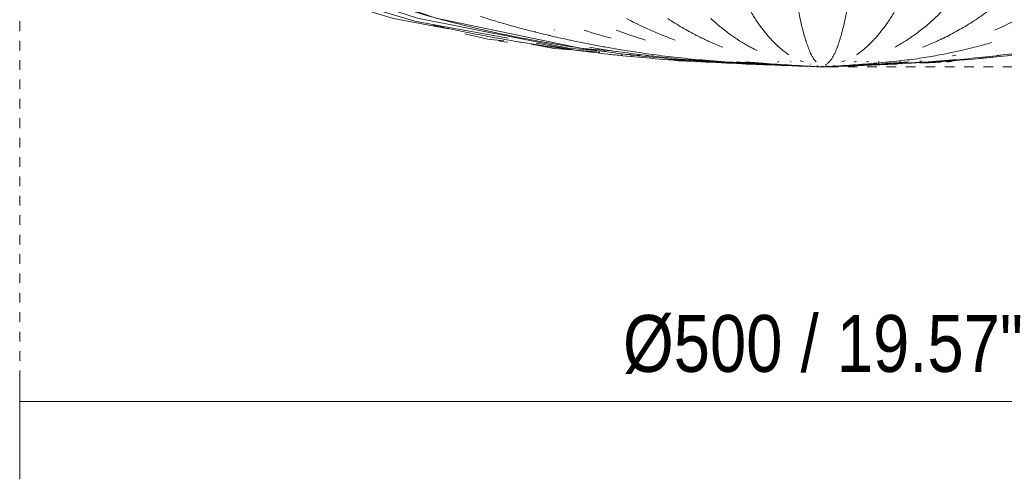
# Model space of a CAD drawing. Header units: millimetres. Extents: x 6358 to 7832, y 950 to 6668.
# Tile 1 of 9: x 6358 to 6663, y 950 to 1093. Entities that reach past the tile are written whole.
import ezdxf

# ---------------------------------------------------------------- set-up
doc = ezdxf.new("R2010")
doc.units = ezdxf.units.MM
doc.linetypes.add('Dash', pattern=[6, 3, -3])
for name, color, linetype, lineweight in [('Cotas', 7, 'Continuous', 9), ('Cotas-8', 7, 'Continuous', 9), ('Luminarias', 7, 'Continuous', 20)]:
    doc.layers.add(name, color=color, linetype=linetype, lineweight=lineweight)
doc.layers.add('Lighthing Fixture Dim Grey Dash', color=7, linetype='Dash', lineweight=9, true_color=0xd2d2d2)
doc.styles.add('Arial Narrow', font='ARIALN.TTF', dxfattribs={"height": 17.6})
doc.dimstyles.new('FARO_-_2_2mm_Arial_Narrow_mm_Inch_Left', dxfattribs={"dimscale": 304.8, "dimtxt": 18.012385, "dimasz": 0, "dimexe": 0.07874, "dimexo": 0.0625, "dimgap": 0.013123, "dimtad": 1, "dimdec": 0, "dimzin": 0, "dimdsep": 46, "dimtxsty": 'Arial Narrow', "dimblk1": 'NONE', "dimblk2": 'NONE', "dimsah": 1, "dimcen": 0.09, "dimadec": 0, "dimazin": 0, "dimtfac": 1, "dimtdec": 4, "dimtix": 1, "dimtmove": 0, "dimatfit": 3, "dimfxl": 0.026247, "dimfxlon": 1, "dimtvp": 1, "dimtolj": 1, "dimtzin": 0, "dimarcsym": 2})

# ---------------------------------------------------------------- blocks, each defined once
blk = doc.blocks.new('28302 - ISABELLE_500_dwg-551908-Alzado_PDF')
at = {"lineweight": 9}
for p, q in [((6503.64, 1086.6), (6503.79, 1086.57)), ((6508.97, 1085.67), (6509.15, 1085.65)), ((6511.68, 1085.92), (6513.33, 1085.61)), ((6530.74, 1083.99), (6531.01, 1083.93)), ((6532.52, 1082.95), (6532.79, 1082.93)), ((6537.05, 1082.6), (6537.55, 1082.56)), ((6538.88, 1082.86), (6539.4, 1082.81)), ((6538.88, 1082.86), (6539.4, 1082.81)), ((6546.79, 1081.85), (6547.11, 1081.83)), ((6546.79, 1081.85), (6547.11, 1081.83)), ((6549.16, 1081.64), (6550.19, 1081.56)), ((6549.16, 1081.64), (6550.19, 1081.56)), ((6553.92, 1081.54), (6554.11, 1081.52)), ((6553.92, 1081.54), (6554.11, 1081.52)), ((6567.3, 1079.6), (6567.38, 1079.59)), ((6579.98, 1079.14), (6580.08, 1079.13)), ((6598.44, 1078.31), (6599.65, 1078.27)), ((6600.63, 1078.23), (6603.62, 1078.12)), ((6613.87, 1078.28), (6618.36, 1078.5)), ((6614.19, 1078.29), (6614.59, 1078.31)), ((6617.99, 1078.47), (6619.72, 1078.63)), ((6618.58, 1078.51), (6620.05, 1078.58)), ((6620.32, 1078.59), (6620.41, 1078.6)), ((6620.94, 1078.62), (6621.45, 1078.64)), ((6625.02, 1078.81), (6625.27, 1078.82)), ((6628.11, 1078.96), (6628.5, 1078.97)), ((6630.14, 1079.05), (6633.57, 1079.21)), ((6630.37, 1079.04), (6630.47, 1079.06)), ((6631.04, 1078.97), (6631.05, 1078.97)), ((6603.08, 1078.14), (6603.61, 1078.12)), ((6603.35, 1078.15), (6605.19, 1078.07)), ((6603.7, 1078.13), (6605.18, 1078.07)), ((6609.4, 1078.12), (6609.68, 1078.13))]:
    blk.add_line(p, q, dxfattribs=at)
at = {"lineweight": 9, "flags": 128}
for points in [[(6520.47, 1361.74), (6519.32, 1349.81), (6516.58, 1339.07), (6507.32, 1322.12), (6491.8, 1305.9), (6468.96, 1290.04), (6435.86, 1273.12), (6395.75, 1249.65), (6386.86, 1241.25), (6380.45, 1232.83), (6372.13, 1213.95), (6369.12, 1191.43), (6372.62, 1168.89), (6382.13, 1148.47), (6396.82, 1131.14), (6417.56, 1115.85), (6445.41, 1102.63), (6480.81, 1092.03), (6509.2, 1086.9)], [(6523.54, 1361.74), (6522.4, 1349.59), (6519.67, 1338.69), (6510.49, 1321.6), (6495.06, 1305.18), (6472.55, 1289.24), (6439.69, 1271.98), (6408.45, 1253.72), (6398.25, 1245.05), (6391.04, 1236.62), (6381.84, 1218.35), (6377.66, 1195.52), (6380.02, 1172.42), (6388.55, 1151.16), (6402.24, 1133.18), (6421.67, 1117.52), (6447.94, 1103.92), (6481.15, 1093.09), (6527.84, 1083.82), (6537.26, 1083)], [(6527.44, 1361.74), (6526.3, 1349.29), (6523.57, 1338.18), (6519.71, 1329.26), (6507.93, 1312.82), (6488.88, 1295.98), (6462, 1279.62), (6409.84, 1246.88), (6402.37, 1238.34), (6397.05, 1229.74), (6390.05, 1209.39), (6388.51, 1197.75), (6388.56, 1185.97), (6390.21, 1174.33), (6398.14, 1152.34), (6411.43, 1133.61), (6430.05, 1117.72), (6455.19, 1104), (6486.91, 1093.12), (6531.46, 1083.83), (6542.07, 1082.86)], [(6404.25, 1255.85), (6381.59, 1241.67), (6374.95, 1233.34), (6366.35, 1214.86), (6362.99, 1192.62), (6366.16, 1170.31), (6375.41, 1149.91), (6389.93, 1132.5), (6410.52, 1117.14), (6438.42, 1103.69), (6473.77, 1092.94), (6490.8, 1089.79)], [(6495.79, 1088.21), (6502.97, 1086.63), (6507.93, 1086.07)], [(6506.29, 1086.05), (6507.21, 1085.86), (6508.77, 1085.69)], [(6516.32, 1085.06), (6523.46, 1083.74), (6528.62, 1083.32)], [(6517.84, 1085.34), (6529.95, 1083.15), (6536.68, 1082.63)], [(6560.25, 1080.11), (6561.95, 1079.91), (6566.72, 1079.71)], [(6580.85, 1079.06), (6582.84, 1078.9), (6598.07, 1078.33)], [(6581.22, 1079.15), (6583.74, 1078.93), (6599.15, 1078.28)], [(6581.95, 1079.19), (6584.76, 1078.93), (6595.06, 1078.47)], [(6585.05, 1078.92), (6587.37, 1078.74), (6601.69, 1078.18)], [(6607.83, 1078.07), (6611.9, 1078.2), (6614.92, 1078.32)], [(6607.83, 1078.07), (6611.89, 1078.2), (6612.62, 1078.23)], [(6609.4, 1078.12), (6619.08, 1078.46), (6620.05, 1078.56)], [(6611.33, 1078.18), (6629.3, 1078.89), (6630.3, 1079.03)], [(6634.33, 1079.25), (6646.15, 1079.81), (6648.82, 1080.15)], [(6636.53, 1079.2), (6642.28, 1079.43), (6643.03, 1079.52)], [(6646.34, 1079.67), (6645.63, 1079.59), (6644.81, 1079.56)]]:
    blk.add_lwpolyline(points, dxfattribs=at)
at = {"lineweight": 9}
for points, knots in [([(6620.38, 1361.74), (6620.39, 1358.89), (6620.46, 1353.2), (6620.71, 1344.79), (6621.12, 1336.65), (6621.62, 1330.3), (6622.1, 1325.53), (6622.5, 1322.1), (6622.85, 1319.36), (6623.14, 1317.24), (6623.37, 1315.66), (6623.59, 1314.21), (6623.85, 1312.49), (6624.18, 1310.5), (6624.64, 1307.84), (6625.28, 1304.45), (6626.2, 1299.98), (6627.34, 1295.13), (6628.37, 1291.17), (6629.2, 1288.24), (6629.79, 1286.2), (6630.38, 1284.29), (6631.17, 1281.77), (6632.16, 1278.73), (6633.15, 1275.75), (6633.95, 1273.36), (6634.55, 1271.57), (6635.16, 1269.71), (6636, 1267.06), (6637.08, 1263.56), (6638.27, 1259.32), (6639.25, 1255.43), (6639.93, 1252.42), (6640.43, 1250.04), (6640.78, 1248.23), (6641.06, 1246.66), (6641.3, 1245.31), (6641.54, 1243.83), (6641.85, 1241.83), (6642.23, 1239.22), (6642.64, 1235.9), (6643.15, 1231.23), (6643.69, 1225.01), (6644.35, 1214.43), (6644.73, 1203.25), (6644.82, 1191.85), (6644.71, 1180.46), (6644.36, 1170.69), (6643.89, 1162.72), (6643.52, 1157.53), (6643, 1151.25), (6642.25, 1144.21), (6641.54, 1138.77), (6640.93, 1134.7), (6640.45, 1131.78), (6640.03, 1129.45), (6639.69, 1127.66), (6639.38, 1126.1), (6639.06, 1124.52), (6638.62, 1122.48), (6638.15, 1120.42), (6637.47, 1117.69), (6636.81, 1115.17), (6635.99, 1112.33), (6634.76, 1108.44), (6633.58, 1105.23), (6632.62, 1102.92), (6632, 1101.49), (6630.91, 1099.12), (6629.33, 1096.1), (6627.41, 1092.93), (6625.81, 1090.6), (6624.51, 1088.92), (6623.54, 1087.74), (6622.74, 1086.83), (6622.08, 1086.13), (6621.47, 1085.51), (6620.79, 1084.84), (6619.98, 1084.09), (6619.08, 1083.32), (6618.16, 1082.6), (6617.43, 1082.07), (6617.11, 1081.85), (6617.02, 1081.8)], [0, 0, 0, 0, 0.0227273, 0.0454545, 0.0681818, 0.0909091, 0.1022727, 0.1136364, 0.125, 0.1306818, 0.1363636, 0.1420455, 0.1477273, 0.1590909, 0.1704545, 0.1818182, 0.1931818, 0.2045455, 0.2159091, 0.2215909, 0.2272727, 0.2329545, 0.2386364, 0.25, 0.2613636, 0.2670455, 0.2727273, 0.2784091, 0.2840909, 0.2954545, 0.3068182, 0.3181818, 0.3295455, 0.3409091, 0.3522727, 0.3579545, 0.3636364, 0.3693182, 0.375, 0.3863636, 0.3977273, 0.4090909, 0.4318182, 0.4545455, 0.5, 0.5227273, 0.5454545, 0.5909091, 0.6022727, 0.6136364, 0.6363636, 0.6590909, 0.6818182, 0.6931818, 0.7045455, 0.7159091, 0.7215909, 0.7272727, 0.7357955, 0.7443182, 0.7613636, 0.7698864, 0.7784091, 0.7869318, 0.7954545, 0.8125, 0.8167614, 0.8210227, 0.8295455, 0.8465909, 0.8636364, 0.8806818, 0.8892045, 0.8977273, 0.90625, 0.9105114, 0.9147727, 0.9232955, 0.9318182, 0.9403409, 0.9488636, 0.953125, 0.9545455, 0.9545455, 0.9545455, 0.9545455]), ([(6629.47, 1361.74), (6629.48, 1358.89), (6629.6, 1353.2), (6630, 1344.79), (6630.68, 1336.65), (6631.52, 1330.3), (6632.31, 1325.53), (6632.97, 1322.1), (6633.55, 1319.36), (6634.03, 1317.24), (6634.41, 1315.66), (6634.77, 1314.21), (6635.21, 1312.49), (6635.75, 1310.5), (6636.51, 1307.84), (6637.56, 1304.45), (6639.09, 1299.98), (6640.97, 1295.13), (6642.68, 1291.17), (6644.05, 1288.24), (6645.03, 1286.2), (6646, 1284.29), (6647.31, 1281.77), (6648.95, 1278.73), (6650.59, 1275.75), (6651.92, 1273.36), (6652.9, 1271.57), (6653.91, 1269.71), (6655.31, 1267.06), (6657.08, 1263.56), (6659.06, 1259.33), (6660.68, 1255.43), (6661.81, 1252.42), (6662.63, 1250.04), (6663.21, 1248.23), (6663.68, 1246.66), (6664.07, 1245.31), (6664.47, 1243.83), (6664.99, 1241.83), (6665.61, 1239.22), (6666.29, 1235.9), (6667.13, 1231.23), (6668.02, 1225.01), (6669.11, 1214.43), (6669.75, 1203.25), (6669.9, 1191.85), (6669.72, 1180.46), (6669.14, 1170.69), (6668.35, 1162.72), (6667.75, 1157.53), (6666.89, 1151.25), (6665.65, 1144.21), (6664.47, 1138.77), (6663.45, 1134.7), (6662.66, 1131.78), (6661.97, 1129.45), (6661.41, 1127.66), (6660.9, 1126.1), (6660.37, 1124.52), (6659.64, 1122.48), (6658.86, 1120.42), (6657.74, 1117.69), (6656.64, 1115.17), (6655.28, 1112.33), (6653.25, 1108.44), (6651.29, 1105.23), (6649.71, 1102.92), (6648.69, 1101.49), (6646.88, 1099.12), (6644.26, 1096.1), (6641.1, 1092.93), (6638.44, 1090.6), (6636.3, 1088.92), (6634.69, 1087.74), (6633.45, 1086.9), (6632.72, 1086.43), (6632.55, 1086.31)], [0, 0, 0, 0, 0.0227273, 0.0454545, 0.0681818, 0.0909091, 0.1022727, 0.1136364, 0.125, 0.1306818, 0.1363636, 0.1420455, 0.1477273, 0.1590909, 0.1704545, 0.1818182, 0.1931818, 0.2045455, 0.2159091, 0.2215909, 0.2272727, 0.2329545, 0.2386364, 0.25, 0.2613636, 0.2670455, 0.2727273, 0.2784091, 0.2840909, 0.2954545, 0.3068182, 0.3181818, 0.3295455, 0.3409091, 0.3522727, 0.3579545, 0.3636364, 0.3693182, 0.375, 0.3863636, 0.3977273, 0.4090909, 0.4318182, 0.4545455, 0.5, 0.5227273, 0.5454545, 0.5909091, 0.6022727, 0.6136364, 0.6363636, 0.6590909, 0.6818182, 0.6931818, 0.7045455, 0.7159091, 0.7215909, 0.7272727, 0.7357955, 0.7443182, 0.7613636, 0.7698864, 0.7784091, 0.7869318, 0.7954545, 0.8125, 0.8167614, 0.8210227, 0.8295455, 0.8465909, 0.8636364, 0.8806818, 0.8892045, 0.8977273, 0.90625, 0.9090909, 0.9090909, 0.9090909, 0.9090909]), ([(6638.3, 1361.74), (6638.32, 1358.89), (6638.48, 1353.2), (6639.04, 1344.79), (6639.98, 1336.65), (6641.14, 1330.3), (6642.24, 1325.53), (6643.14, 1322.1), (6643.95, 1319.36), (6644.62, 1317.24), (6645.14, 1315.66), (6645.64, 1314.21), (6646.25, 1312.49), (6646.99, 1310.5), (6648.05, 1307.84), (6649.51, 1304.45), (6651.63, 1299.98), (6654.23, 1295.13), (6656.59, 1291.17), (6658.48, 1288.24), (6659.85, 1286.2), (6661.19, 1284.29), (6663, 1281.77), (6665.27, 1278.73), (6667.55, 1275.75), (6669.38, 1273.36), (6670.74, 1271.57), (6672.14, 1269.71), (6674.08, 1267.06), (6676.54, 1263.56), (6679.27, 1259.33), (6681.52, 1255.43), (6683.08, 1252.42), (6684.22, 1250.04), (6685.02, 1248.23), (6685.67, 1246.66), (6686.21, 1245.31), (6686.77, 1243.83), (6687.48, 1241.83), (6688.34, 1239.22), (6689.29, 1235.9), (6690.45, 1231.23), (6691.68, 1225.01), (6693.19, 1214.43), (6694.08, 1203.25), (6694.28, 1191.85), (6694.04, 1180.46), (6693.23, 1170.69), (6692.14, 1162.72), (6691.3, 1157.53), (6690.11, 1151.25), (6688.4, 1144.21), (6686.76, 1138.77), (6685.36, 1134.7), (6684.26, 1131.78), (6683.31, 1129.45), (6682.53, 1127.66), (6681.83, 1126.1), (6681.08, 1124.52), (6680.08, 1122.48), (6679, 1120.42), (6677.45, 1117.69), (6675.92, 1115.17), (6674.04, 1112.33), (6671.23, 1108.44), (6668.52, 1105.23), (6666.32, 1102.92), (6664.91, 1101.49), (6662.4, 1099.12), (6658.79, 1096.1), (6654.4, 1092.93), (6650.72, 1090.6), (6647.76, 1088.92), (6645.53, 1087.74), (6643.68, 1086.83), (6642.18, 1086.13), (6640.8, 1085.51), (6639.23, 1084.84), (6638, 1084.34), (6637.34, 1084.09)], [0, 0, 0, 0, 0.0227273, 0.0454545, 0.0681818, 0.0909091, 0.1022727, 0.1136364, 0.125, 0.1306818, 0.1363636, 0.1420455, 0.1477273, 0.1590909, 0.1704545, 0.1818182, 0.1931818, 0.2045455, 0.2159091, 0.2215909, 0.2272727, 0.2329545, 0.2386364, 0.25, 0.2613636, 0.2670455, 0.2727273, 0.2784091, 0.2840909, 0.2954545, 0.3068182, 0.3181818, 0.3295455, 0.3409091, 0.3522727, 0.3579545, 0.3636364, 0.3693182, 0.375, 0.3863636, 0.3977273, 0.4090909, 0.4318182, 0.4545455, 0.5, 0.5227273, 0.5454545, 0.5909091, 0.6022727, 0.6136364, 0.6363636, 0.6590909, 0.6818182, 0.6931818, 0.7045455, 0.7159091, 0.7215909, 0.7272727, 0.7357955, 0.7443182, 0.7613636, 0.7698864, 0.7784091, 0.7869318, 0.7954545, 0.8125, 0.8167614, 0.8210227, 0.8295455, 0.8465909, 0.8636364, 0.8806818, 0.8892045, 0.8977273, 0.90625, 0.9105114, 0.9147727, 0.9232955, 0.9318182, 0.9318182, 0.9318182, 0.9318182]), ([(6646.78, 1361.74), (6646.81, 1358.89), (6647.01, 1353.2), (6647.72, 1344.79), (6648.91, 1336.65), (6650.38, 1330.3), (6651.78, 1325.53), (6652.92, 1322.1), (6653.94, 1319.36), (6654.78, 1317.24), (6655.45, 1315.66), (6656.08, 1314.21), (6656.86, 1312.49), (6657.8, 1310.5), (6659.14, 1307.84), (6660.98, 1304.45), (6663.67, 1299.98), (6666.96, 1295.13), (6669.96, 1291.17), (6672.35, 1288.24), (6674.09, 1286.2), (6675.78, 1284.29), (6678.07, 1281.77), (6680.95, 1278.73), (6683.84, 1275.75), (6686.16, 1273.36), (6687.88, 1271.57), (6689.65, 1269.71), (6692.11, 1267.06), (6695.22, 1263.56), (6698.68, 1259.33), (6701.54, 1255.43), (6703.51, 1252.42), (6704.95, 1250.04), (6705.97, 1248.23), (6706.8, 1246.66), (6707.48, 1245.31), (6708.19, 1243.83), (6709.09, 1241.84), (6710.17, 1239.22), (6711.38, 1235.9), (6712.84, 1231.23), (6714.41, 1225.01), (6716.32, 1214.43), (6717.44, 1203.25), (6717.7, 1191.85), (6717.39, 1180.46), (6716.37, 1170.69), (6714.99, 1162.72), (6713.93, 1157.53), (6712.42, 1151.25), (6710.25, 1144.21), (6708.18, 1138.77), (6706.4, 1134.7), (6705, 1131.78), (6703.8, 1129.45), (6702.81, 1127.66), (6701.92, 1126.1), (6700.98, 1124.52), (6699.71, 1122.48), (6698.34, 1120.42), (6696.38, 1117.69), (6694.44, 1115.17), (6692.06, 1112.33), (6688.5, 1108.44), (6685.07, 1105.23), (6682.29, 1102.92), (6680.5, 1101.49), (6677.32, 1099.12), (6672.74, 1096.1), (6667.18, 1092.93), (6662.83, 1090.76), (6660.33, 1089.62), (6659.71, 1089.35)], [0, 0, 0, 0, 0.0227273, 0.0454545, 0.0681818, 0.0909091, 0.1022727, 0.1136364, 0.125, 0.1306818, 0.1363636, 0.1420455, 0.1477273, 0.1590909, 0.1704545, 0.1818182, 0.1931818, 0.2045455, 0.2159091, 0.2215909, 0.2272727, 0.2329545, 0.2386364, 0.25, 0.2613636, 0.2670455, 0.2727273, 0.2784091, 0.2840909, 0.2954545, 0.3068182, 0.3181818, 0.3295455, 0.3409091, 0.3522727, 0.3579545, 0.3636364, 0.3693182, 0.375, 0.3863636, 0.3977273, 0.4090909, 0.4318182, 0.4545455, 0.5, 0.5227273, 0.5454545, 0.5909091, 0.6022727, 0.6136364, 0.6363636, 0.6590909, 0.6818182, 0.6931818, 0.7045455, 0.7159091, 0.7215909, 0.7272727, 0.7357955, 0.7443182, 0.7613636, 0.7698864, 0.7784091, 0.7869318, 0.7954545, 0.8125, 0.8167614, 0.8210227, 0.8295455, 0.8465909, 0.8636364, 0.8806818, 0.8863636, 0.8863636, 0.8863636, 0.8863636]), ([(6615.89, 1271.56), (6615.95, 1270.95), (6616.09, 1269.71), (6616.37, 1267.06), (6616.73, 1263.56), (6617.13, 1259.32), (6617.46, 1255.43), (6617.69, 1252.42), (6617.85, 1250.04), (6617.97, 1248.23), (6618.07, 1246.66), (6618.15, 1245.31), (6618.23, 1243.83), (6618.33, 1241.83), (6618.46, 1239.22), (6618.6, 1235.9), (6618.76, 1231.23), (6618.94, 1225.01), (6619.16, 1214.43), (6619.29, 1203.25), (6619.32, 1191.85), (6619.29, 1180.46), (6619.17, 1170.69), (6619.01, 1162.72), (6618.89, 1157.53), (6618.72, 1151.25), (6618.47, 1144.21), (6618.23, 1138.77), (6618.02, 1134.7), (6617.86, 1131.78), (6617.72, 1129.45), (6617.61, 1127.66), (6617.51, 1126.1), (6617.4, 1124.52), (6617.25, 1122.48), (6617.09, 1120.42), (6616.87, 1117.69), (6616.64, 1115.17), (6616.37, 1112.33), (6615.96, 1108.44), (6615.56, 1105.23), (6615.24, 1102.92), (6615.04, 1101.49), (6614.67, 1099.12), (6614.14, 1096.1), (6613.5, 1092.93), (6612.96, 1090.6), (6612.53, 1088.92), (6612.21, 1087.74), (6611.94, 1086.83), (6611.72, 1086.13), (6611.51, 1085.51), (6611.29, 1084.84), (6611.01, 1084.09), (6610.71, 1083.32), (6610.41, 1082.6), (6610.11, 1081.97), (6609.78, 1081.31), (6609.32, 1080.54), (6608.71, 1079.76), (6608.24, 1079.31), (6607.97, 1079.08), (6607.94, 1079.05)], [0.2727273, 0.2727273, 0.2727273, 0.2727273, 0.2784091, 0.2840909, 0.2954545, 0.3068182, 0.3181818, 0.3295455, 0.3409091, 0.3522727, 0.3579545, 0.3636364, 0.3693182, 0.375, 0.3863636, 0.3977273, 0.4090909, 0.4318182, 0.4545455, 0.5, 0.5227273, 0.5454545, 0.5909091, 0.6022727, 0.6136364, 0.6363636, 0.6590909, 0.6818182, 0.6931818, 0.7045455, 0.7159091, 0.7215909, 0.7272727, 0.7357955, 0.7443182, 0.7613636, 0.7698864, 0.7784091, 0.7869318, 0.7954545, 0.8125, 0.8167614, 0.8210227, 0.8295455, 0.8465909, 0.8636364, 0.8806818, 0.8892045, 0.8977273, 0.90625, 0.9105114, 0.9147727, 0.9232955, 0.9318182, 0.9403409, 0.9488636, 0.953125, 0.9573864, 0.9659091, 0.9744318, 0.9829545, 0.9841258, 0.9841258, 0.9841258, 0.9841258]), ([(6770.31, 1263.55), (6772.53, 1262.15), (6776.79, 1259.33), (6782.06, 1255.43), (6785.71, 1252.42), (6788.37, 1250.04), (6790.24, 1248.23), (6791.78, 1246.66), (6793.04, 1245.31), (6794.35, 1243.83), (6796.01, 1241.84), (6798.01, 1239.22), (6800.24, 1235.9), (6802.95, 1231.23), (6805.84, 1225.01), (6809.38, 1214.43), (6811.45, 1203.25), (6811.92, 1191.85), (6811.34, 1180.46), (6809.46, 1170.69), (6806.9, 1162.72), (6804.95, 1157.53), (6802.17, 1151.25), (6798.15, 1144.21), (6794.33, 1138.77), (6791.04, 1134.7), (6788.46, 1131.78), (6786.24, 1129.45), (6784.42, 1127.66), (6782.77, 1126.1), (6781.04, 1124.52), (6778.68, 1122.48), (6776.15, 1120.42), (6772.53, 1117.69), (6768.95, 1115.17), (6764.56, 1112.33), (6757.97, 1108.44), (6751.64, 1105.23), (6746.5, 1102.92), (6743.19, 1101.49), (6737.32, 1099.12), (6728.86, 1096.1), (6718.59, 1092.93), (6709.97, 1090.6), (6703.05, 1088.92), (6697.84, 1087.74), (6693.51, 1086.83), (6689.99, 1086.13), (6686.76, 1085.51), (6683.09, 1084.84), (6678.75, 1084.09), (6673.91, 1083.32), (6669, 1082.6), (6664.26, 1081.97), (6658.9, 1081.31), (6651.64, 1080.54), (6641.89, 1079.76), (6631.15, 1079.12), (6619.41, 1078.56), (6610.92, 1078.18), (6606.51, 1078.03)], [0.2954545, 0.2954545, 0.2954545, 0.2954545, 0.3068182, 0.3181818, 0.3295455, 0.3409091, 0.3522727, 0.3579545, 0.3636364, 0.3693182, 0.375, 0.3863636, 0.3977273, 0.4090909, 0.4318182, 0.4545455, 0.5, 0.5227273, 0.5454545, 0.5909091, 0.6022727, 0.6136364, 0.6363636, 0.6590909, 0.6818182, 0.6931818, 0.7045455, 0.7159091, 0.7215909, 0.7272727, 0.7357955, 0.7443182, 0.7613636, 0.7698864, 0.7784091, 0.7869318, 0.7954545, 0.8125, 0.8167614, 0.8210227, 0.8295455, 0.8465909, 0.8636364, 0.8806818, 0.8892045, 0.8977273, 0.90625, 0.9105114, 0.9147727, 0.9232955, 0.9318182, 0.9403409, 0.9488636, 0.953125, 0.9573864, 0.9659091, 0.9744318, 0.9829545, 0.9914773, 1, 1, 1, 1]), ([(6799.65, 1250.07), (6800.51, 1249.32), (6801.71, 1248.23), (6803.34, 1246.66), (6804.68, 1245.31), (6806.07, 1243.83), (6807.84, 1241.84), (6809.97, 1239.22), (6812.33, 1235.9), (6815.2, 1231.23), (6818.28, 1225.01), (6822.04, 1214.43), (6824.23, 1203.25), (6824.74, 1191.85), (6824.13, 1180.46), (6822.12, 1170.69), (6819.41, 1162.72), (6817.34, 1157.53), (6814.38, 1151.25), (6810.11, 1144.21), (6806.05, 1138.77), (6802.55, 1134.7), (6799.82, 1131.78), (6797.45, 1129.45), (6795.52, 1127.66), (6793.77, 1126.1), (6791.93, 1124.52), (6789.42, 1122.48), (6786.74, 1120.42), (6782.89, 1117.69), (6779.09, 1115.17), (6774.42, 1112.33), (6767.42, 1108.44), (6760.69, 1105.23), (6755.23, 1102.92), (6751.72, 1101.49), (6745.48, 1099.12), (6736.49, 1096.1), (6725.59, 1092.93), (6716.43, 1090.6), (6709.08, 1088.92), (6703.54, 1087.74), (6698.94, 1086.83), (6695.2, 1086.13), (6691.76, 1085.51), (6687.87, 1084.84), (6683.26, 1084.09), (6678.12, 1083.32), (6672.9, 1082.6), (6667.87, 1081.97), (6662.17, 1081.31), (6654.45, 1080.54), (6644.1, 1079.76), (6632.69, 1079.12), (6620.21, 1078.56), (6611.19, 1078.18), (6606.51, 1078.03)], [0.3409091, 0.3409091, 0.3409091, 0.3409091, 0.3522727, 0.3579545, 0.3636364, 0.3693182, 0.375, 0.3863636, 0.3977273, 0.4090909, 0.4318182, 0.4545455, 0.5, 0.5227273, 0.5454545, 0.5909091, 0.6022727, 0.6136364, 0.6363636, 0.6590909, 0.6818182, 0.6931818, 0.7045455, 0.7159091, 0.7215909, 0.7272727, 0.7357955, 0.7443182, 0.7613636, 0.7698864, 0.7784091, 0.7869318, 0.7954545, 0.8125, 0.8167614, 0.8210227, 0.8295455, 0.8465909, 0.8636364, 0.8806818, 0.8892045, 0.8977273, 0.90625, 0.9105114, 0.9147727, 0.9232955, 0.9318182, 0.9403409, 0.9488636, 0.953125, 0.9573864, 0.9659091, 0.9744318, 0.9829545, 0.9914773, 1, 1, 1, 1]), ([(6805.42, 1158.84), (6804.4, 1156.28), (6802.17, 1151.25), (6798.15, 1144.21), (6794.33, 1138.77), (6791.04, 1134.7), (6788.46, 1131.78), (6786.24, 1129.45), (6784.42, 1127.66), (6782.77, 1126.1), (6781.04, 1124.52), (6778.68, 1122.48), (6776.15, 1120.42), (6772.53, 1117.69), (6768.95, 1115.17), (6764.56, 1112.33), (6757.97, 1108.44), (6751.64, 1105.23), (6746.5, 1102.92), (6743.19, 1101.49), (6737.32, 1099.12), (6728.86, 1096.1), (6718.59, 1092.93), (6709.97, 1090.6), (6703.05, 1088.92), (6697.84, 1087.74), (6693.51, 1086.83), (6689.99, 1086.13), (6686.76, 1085.51), (6683.09, 1084.84), (6678.75, 1084.09), (6673.91, 1083.32), (6669, 1082.6), (6664.26, 1081.97), (6658.9, 1081.31), (6651.64, 1080.54), (6641.89, 1079.76), (6631.15, 1079.12), (6619.41, 1078.56), (6610.92, 1078.18), (6606.51, 1078.03)], [0.6136364, 0.6136364, 0.6136364, 0.6136364, 0.6363636, 0.6590909, 0.6818182, 0.6931818, 0.7045455, 0.7159091, 0.7215909, 0.7272727, 0.7357955, 0.7443182, 0.7613636, 0.7698864, 0.7784091, 0.7869318, 0.7954545, 0.8125, 0.8167614, 0.8210227, 0.8295455, 0.8465909, 0.8636364, 0.8806818, 0.8892045, 0.8977273, 0.90625, 0.9105114, 0.9147727, 0.9232955, 0.9318182, 0.9403409, 0.9488636, 0.953125, 0.9573864, 0.9659091, 0.9744318, 0.9829545, 0.9914773, 1, 1, 1, 1]), ([(6424.29, 1121.96), (6425.2, 1121.25), (6426.91, 1119.96), (6430.12, 1117.69), (6433.92, 1115.17), (6438.59, 1112.33), (6445.59, 1108.44), (6452.32, 1105.23), (6457.78, 1102.92), (6461.29, 1101.49), (6467.53, 1099.12), (6476.52, 1096.1), (6487.43, 1092.93), (6496.58, 1090.6), (6503.93, 1088.92), (6509.47, 1087.74), (6514.07, 1086.83), (6517.81, 1086.13), (6521.25, 1085.51), (6525.14, 1084.84), (6529.75, 1084.09), (6534.89, 1083.32), (6540.11, 1082.6), (6545.15, 1081.97), (6550.84, 1081.31), (6558.56, 1080.54), (6568.91, 1079.76), (6580.33, 1079.12), (6592.8, 1078.56), (6601.82, 1078.18), (6606.51, 1078.03)], [0.75, 0.75, 0.75, 0.75, 0.7613636, 0.7698864, 0.7784091, 0.7869318, 0.7954545, 0.8125, 0.8167614, 0.8210227, 0.8295455, 0.8465909, 0.8636364, 0.8806818, 0.8892045, 0.8977273, 0.90625, 0.9105114, 0.9147727, 0.9232955, 0.9318182, 0.9403409, 0.9488636, 0.953125, 0.9573864, 0.9659091, 0.9744318, 0.9829545, 0.9914773, 1, 1, 1, 1]), ([(6575.77, 1116.83), (6575.91, 1116.28), (6576.3, 1114.85), (6577.02, 1112.33), (6578.25, 1108.44), (6579.44, 1105.23), (6580.39, 1102.92), (6581.01, 1101.49), (6582.11, 1099.12), (6583.68, 1096.1), (6585.6, 1092.93), (6587.21, 1090.6), (6588.5, 1088.92), (6589.47, 1087.74), (6590.28, 1086.83), (6590.93, 1086.13), (6591.54, 1085.51), (6592.22, 1084.84), (6593.03, 1084.09), (6593.93, 1083.32), (6594.85, 1082.6), (6595.59, 1082.07), (6595.91, 1081.85), (6595.99, 1081.8)], [0.7727273, 0.7727273, 0.7727273, 0.7727273, 0.7784091, 0.7869318, 0.7954545, 0.8125, 0.8167614, 0.8210227, 0.8295455, 0.8465909, 0.8636364, 0.8806818, 0.8892045, 0.8977273, 0.90625, 0.9105114, 0.9147727, 0.9232955, 0.9318182, 0.9403409, 0.9488636, 0.953125, 0.9545454, 0.9545454, 0.9545454, 0.9545454]), ([(6596.22, 1116.83), (6596.27, 1116.28), (6596.4, 1114.85), (6596.64, 1112.33), (6597.05, 1108.44), (6597.45, 1105.23), (6597.77, 1102.92), (6597.98, 1101.49), (6598.34, 1099.12), (6598.87, 1096.1), (6599.51, 1092.93), (6600.05, 1090.6), (6600.48, 1088.92), (6600.81, 1087.74), (6601.06, 1086.9), (6601.2, 1086.43), (6601.24, 1086.31)], [0.7727273, 0.7727273, 0.7727273, 0.7727273, 0.7784091, 0.7869318, 0.7954545, 0.8125, 0.8167614, 0.8210227, 0.8295455, 0.8465909, 0.8636364, 0.8806818, 0.8892045, 0.8977273, 0.90625, 0.9090909, 0.9090909, 0.9090909, 0.9090909]), ([(6500.62, 1093.64), (6501.3, 1093.42), (6505.16, 1092.19), (6510.63, 1090.6), (6517.04, 1088.92), (6521.87, 1087.74), (6525.88, 1086.83), (6529.14, 1086.13), (6532.14, 1085.51), (6535.54, 1084.84), (6539.56, 1084.09), (6544.05, 1083.32), (6548.6, 1082.6), (6552.99, 1081.97), (6557.95, 1081.31), (6564.68, 1080.54), (6573.72, 1079.76), (6583.67, 1079.12), (6594.55, 1078.56), (6602.42, 1078.18), (6606.51, 1078.03)], [0.8600002, 0.8600002, 0.8600002, 0.8600002, 0.8636364, 0.8806818, 0.8892045, 0.8977273, 0.90625, 0.9105114, 0.9147727, 0.9232955, 0.9318182, 0.9403409, 0.9488636, 0.953125, 0.9573864, 0.9659091, 0.9744318, 0.9829545, 0.9914773, 1, 1, 1, 1]), ([(6485.99, 1090.94), (6487.11, 1090.69), (6490.21, 1090), (6495.31, 1088.92), (6501.31, 1087.74), (6506.3, 1086.83), (6510.35, 1086.13), (6514.08, 1085.51), (6518.3, 1084.84), (6523.3, 1084.09), (6528.87, 1083.32), (6534.53, 1082.6), (6539.99, 1081.97), (6546.16, 1081.31), (6554.53, 1080.54), (6565.75, 1079.76), (6578.13, 1079.12), (6591.65, 1078.56), (6601.42, 1078.18), (6606.51, 1078.03)], [0.8759099, 0.8759099, 0.8759099, 0.8759099, 0.8806818, 0.8892045, 0.8977273, 0.90625, 0.9105114, 0.9147727, 0.9232955, 0.9318182, 0.9403409, 0.9488636, 0.953125, 0.9573864, 0.9659091, 0.9744318, 0.9829545, 0.9914773, 1, 1, 1, 1]), ([(6545.84, 1092.99), (6547.7, 1092), (6550.18, 1090.76), (6552.68, 1089.62), (6553.31, 1089.35)], [0.86363636, 0.86363636, 0.86363636, 0.86363636, 0.88068182, 0.88636364, 0.88636364, 0.88636364, 0.88636364]), ([(6558.62, 1092.99), (6560.08, 1092), (6562.29, 1090.6), (6565.25, 1088.92), (6567.48, 1087.74), (6569.2, 1086.9), (6570.21, 1086.43), (6570.45, 1086.31)], [0.86363636, 0.86363636, 0.86363636, 0.86363636, 0.88068182, 0.88920455, 0.89772727, 0.90625, 0.90909091, 0.90909091, 0.90909091, 0.90909091]), ([(6571.92, 1092.99), (6572.98, 1092), (6574.57, 1090.6), (6576.71, 1088.92), (6578.32, 1087.74), (6579.57, 1086.9), (6580.29, 1086.43), (6580.47, 1086.31)], [0.86363636, 0.86363636, 0.86363636, 0.86363636, 0.88068182, 0.88920455, 0.89772727, 0.90625, 0.90909091, 0.90909091, 0.90909091, 0.90909091]), ([(6532.76, 1089.35), (6533.19, 1089.21), (6534.93, 1088.66), (6537.7, 1087.82), (6540.04, 1087.17), (6541.08, 1086.88)], [0.88636364, 0.88636364, 0.88636364, 0.88636364, 0.88920455, 0.89772727, 0.90451966, 0.90451966, 0.90451966, 0.90451966]), ([(6542.68, 1089.35), (6543.06, 1089.21), (6544.56, 1088.66), (6547.19, 1087.74), (6549.82, 1086.9), (6551.34, 1086.43), (6551.71, 1086.31)], [0.88636364, 0.88636364, 0.88636364, 0.88636364, 0.88920455, 0.89772727, 0.90625, 0.90909091, 0.90909091, 0.90909091, 0.90909091]), ([(6553.38, 1089.31), (6553.67, 1089.19), (6554.89, 1088.65), (6557.06, 1087.74), (6559.25, 1086.9), (6560.52, 1086.43), (6560.83, 1086.31)], [0.88658237, 0.88658237, 0.88658237, 0.88658237, 0.88920455, 0.89772727, 0.90625, 0.90909091, 0.90909091, 0.90909091, 0.90909091]), ([(6570.45, 1086.31), (6570.57, 1086.25), (6571.06, 1086.03), (6572.21, 1085.51), (6573.78, 1084.84), (6575.02, 1084.34), (6575.67, 1084.09)], [0.90909091, 0.90909091, 0.90909091, 0.90909091, 0.91051136, 0.91477273, 0.92329545, 0.93181818, 0.93181818, 0.93181818, 0.93181818]), ([(6580.47, 1086.31), (6580.56, 1086.25), (6580.91, 1086.03), (6581.74, 1085.51), (6582.87, 1084.84), (6584.21, 1084.09), (6585.35, 1083.5), (6586.08, 1083.14), (6586.25, 1083.06)], [0.90909091, 0.90909091, 0.90909091, 0.90909091, 0.91051136, 0.91477273, 0.92329545, 0.93181818, 0.94034091, 0.94280103, 0.94280103, 0.94280103, 0.94280103]), ([(6601.24, 1086.31), (6601.26, 1086.25), (6601.33, 1086.03), (6601.5, 1085.51), (6601.73, 1084.84), (6602, 1084.09), (6602.3, 1083.32), (6602.61, 1082.6), (6602.85, 1082.07), (6602.96, 1081.85), (6602.99, 1081.8)], [0.90909094, 0.90909094, 0.90909094, 0.90909094, 0.91051136, 0.91477273, 0.92329545, 0.93181818, 0.94034091, 0.94886364, 0.953125, 0.95454545, 0.95454545, 0.95454545, 0.95454545]), ([(6658.79, 1085.57), (6657.91, 1085.31), (6656.13, 1084.81), (6653.42, 1084.09), (6650.28, 1083.32), (6647.09, 1082.6), (6644.01, 1081.97), (6640.53, 1081.31), (6635.82, 1080.54), (6629.48, 1079.76), (6622.51, 1079.12), (6614.88, 1078.56), (6609.37, 1078.18), (6606.51, 1078.03)], [0.91581382, 0.91581382, 0.91581382, 0.91581382, 0.92329545, 0.93181818, 0.94034091, 0.94886364, 0.953125, 0.95738636, 0.96590909, 0.97443182, 0.98295455, 0.99147727, 1, 1, 1, 1]), ([(6632.5, 1086.28), (6632.42, 1086.23), (6632.09, 1086.02), (6631.27, 1085.51), (6630.14, 1084.84), (6629.25, 1084.34), (6628.78, 1084.09)], [0.90935944, 0.90935944, 0.90935944, 0.90935944, 0.91051136, 0.91477273, 0.92329545, 0.93181818, 0.93181818, 0.93181818, 0.93181818]), ([(6534.34, 1084.09), (6535.87, 1083.83), (6539.1, 1083.32), (6544.01, 1082.6), (6548.75, 1081.97), (6554.11, 1081.31), (6561.37, 1080.54), (6571.12, 1079.76), (6581.86, 1079.12), (6593.61, 1078.56), (6602.09, 1078.18), (6606.51, 1078.03)], [0.93181818, 0.93181818, 0.93181818, 0.93181818, 0.94034091, 0.94886364, 0.953125, 0.95738636, 0.96590909, 0.97443182, 0.98295455, 0.99147727, 1, 1, 1, 1]), ([(6551.57, 1081.62), (6551.98, 1081.57), (6555.12, 1081.2), (6561.37, 1080.54), (6571.12, 1079.76), (6581.86, 1079.12), (6593.61, 1078.56), (6602.09, 1078.18), (6606.51, 1078.03)], [0.95609612, 0.95609612, 0.95609612, 0.95609612, 0.95738636, 0.96590909, 0.97443182, 0.98295455, 0.99147727, 1, 1, 1, 1]), ([(6602.99, 1081.8), (6603.04, 1081.69), (6603.27, 1081.26), (6603.69, 1080.54), (6604.16, 1079.93), (6604.45, 1079.63), (6604.52, 1079.56)], [0.95454554, 0.95454554, 0.95454554, 0.95454554, 0.95738636, 0.96590909, 0.97443182, 0.97727273, 0.97727273, 0.97727273, 0.97727273]), ([(6661.6, 1081.64), (6661.14, 1081.59), (6657.94, 1081.21), (6651.64, 1080.54), (6641.89, 1079.76), (6631.15, 1079.12), (6619.41, 1078.56), (6610.92, 1078.18), (6606.51, 1078.03)], [0.95593751, 0.95593751, 0.95593751, 0.95593751, 0.95738636, 0.96590909, 0.97443182, 0.98295455, 0.99147727, 1, 1, 1, 1]), ([(6662.28, 1081.34), (6659.74, 1081.07), (6653.96, 1080.5), (6644.1, 1079.76), (6632.69, 1079.12), (6620.21, 1078.56), (6611.19, 1078.18), (6606.51, 1078.03)], [0.95861399, 0.95861399, 0.95861399, 0.95861399, 0.96590909, 0.97443182, 0.98295455, 0.99147727, 1, 1, 1, 1]), ([(6647.73, 1081.62), (6647.42, 1081.57), (6647.06, 1081.52), (6646.7, 1081.46), (6646.64, 1081.45)], [0.956095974, 0.956095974, 0.956095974, 0.956095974, 0.957386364, 0.957600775, 0.957600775, 0.957600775, 0.957600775]), ([(6579.74, 1079.56), (6581.72, 1079.41), (6586.83, 1079.06), (6595.63, 1078.56), (6602.79, 1078.18), (6606.51, 1078.03)], [0.97727273, 0.97727273, 0.97727273, 0.97727273, 0.98295455, 0.99147727, 1, 1, 1, 1]), ([(6582.68, 1079.56), (6584.45, 1079.41), (6588.99, 1079.06), (6596.83, 1078.56), (6603.2, 1078.18), (6606.51, 1078.03)], [0.97727273, 0.97727273, 0.97727273, 0.97727273, 0.98295455, 0.99147727, 1, 1, 1, 1]), ([(6599.56, 1079.93), (6599.69, 1079.88), (6600.02, 1079.75), (6600.37, 1079.63), (6600.58, 1079.56)], [0.972747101, 0.972747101, 0.972747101, 0.972747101, 0.974431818, 0.977272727, 0.977272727, 0.977272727, 0.977272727]), ([(6640.24, 1079.56), (6637.74, 1079.41), (6631.3, 1079.06), (6620.21, 1078.56), (6611.19, 1078.18), (6606.51, 1078.03)], [0.97727273, 0.97727273, 0.97727273, 0.97727273, 0.98295455, 0.99147727, 1, 1, 1, 1]), ([(6633.27, 1079.56), (6631.29, 1079.41), (6626.18, 1079.06), (6617.38, 1078.56), (6610.23, 1078.18), (6606.51, 1078.03)], [0.97727273, 0.97727273, 0.97727273, 0.97727273, 0.98295455, 0.99147727, 1, 1, 1, 1]), ([(6623.78, 1078.93), (6621.66, 1078.8), (6616.13, 1078.49), (6610.23, 1078.18), (6606.51, 1078.03)], [0.98593119, 0.98593119, 0.98593119, 0.98593119, 0.99147727, 1, 1, 1, 1]), ([(6607.65, 1078.82), (6607.53, 1078.73), (6607.41, 1078.64), (6607.29, 1078.55), (6607.28, 1078.54)], [0.987554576, 0.987554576, 0.987554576, 0.987554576, 0.991477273, 0.99173835, 0.99173835, 0.99173835, 0.99173835]), ([(6613.46, 1079.93), (6613.33, 1079.88), (6612.99, 1079.75), (6612.65, 1079.63), (6612.43, 1079.56)], [0.972697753, 0.972697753, 0.972697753, 0.972697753, 0.974431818, 0.977272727, 0.977272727, 0.977272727, 0.977272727])]:
    blk.add_open_spline(points, degree=3, knots=knots, dxfattribs=at)
for points in [[(6501.84, 1089.4), (6501.93, 1089.38), (6502.01, 1089.36), (6502.1, 1089.35)], [(6517.73, 1088.83), (6517.51, 1088.87), (6517.28, 1088.91), (6517.06, 1088.95)], [(6522.16, 1087.75), (6522.07, 1087.77), (6521.97, 1087.78), (6521.88, 1087.8)], [(6523.51, 1089.38), (6523.56, 1089.37), (6523.6, 1089.36), (6523.65, 1089.35)], [(6528.32, 1086.31), (6528.38, 1086.3), (6528.43, 1086.29), (6528.49, 1086.27)], [(6544.08, 1081.76), (6544.2, 1081.75), (6544.32, 1081.73), (6544.44, 1081.72)], [(6544.31, 1081.51), (6544.43, 1081.5), (6544.54, 1081.49), (6544.66, 1081.48)], [(6547.37, 1081.41), (6547.45, 1081.4), (6547.53, 1081.39), (6547.61, 1081.38)], [(6553.44, 1081.4), (6553.71, 1081.37), (6553.99, 1081.34), (6554.27, 1081.31)], [(6569.09, 1079.78), (6569.18, 1079.78), (6569.28, 1079.77), (6569.37, 1079.77)], [(6570.01, 1079.73), (6570.29, 1079.71), (6570.56, 1079.69), (6570.84, 1079.67)], [(6592.56, 1079.61), (6592.68, 1079.59), (6592.81, 1079.57), (6592.94, 1079.56)], [(6596.59, 1079.58), (6596.63, 1079.57), (6596.67, 1079.56), (6596.71, 1079.56)], [(6601.31, 1078.2), (6601.45, 1078.19), (6601.59, 1078.19), (6601.73, 1078.18)], [(6601.31, 1078.2), (6601.43, 1078.19), (6601.56, 1078.19), (6601.68, 1078.18)], [(6602.88, 1078.88), (6602.91, 1078.87), (6602.94, 1078.86), (6602.97, 1078.85)], [(6604.57, 1078.27), (6604.73, 1078.25), (6604.89, 1078.23), (6605.05, 1078.2)], [(6604.97, 1078.35), (6605.03, 1078.34), (6605.09, 1078.32), (6605.16, 1078.31)], [(6605.29, 1078.28), (6605.31, 1078.28), (6605.32, 1078.27), (6605.34, 1078.27)], [(6606.09, 1078.28), (6606.23, 1078.19), (6606.37, 1078.11), (6606.51, 1078.03)], [(6606.9, 1078.27), (6606.77, 1078.18), (6606.64, 1078.1), (6606.51, 1078.03)], [(6607.68, 1078.27), (6607.6, 1078.25), (6607.53, 1078.24), (6607.45, 1078.22)], [(6608.42, 1078.27), (6608.21, 1078.24), (6608, 1078.21), (6607.79, 1078.18)], [(6610.22, 1078.37), (6610.01, 1078.35), (6609.81, 1078.33), (6609.6, 1078.31)], [(6611.52, 1078.19), (6611.43, 1078.19), (6611.34, 1078.18), (6611.26, 1078.18)], [(6611.52, 1078.19), (6611.45, 1078.19), (6611.39, 1078.19), (6611.32, 1078.18)], [(6616.94, 1079.69), (6616.73, 1079.64), (6616.52, 1079.6), (6616.3, 1079.56)], [(6620.7, 1079.65), (6620.49, 1079.62), (6620.28, 1079.59), (6620.07, 1079.56)], [(6624.01, 1079.59), (6623.91, 1079.58), (6623.8, 1079.57), (6623.69, 1079.56)], [(6627.66, 1079.61), (6627.48, 1079.59), (6627.3, 1079.57), (6627.12, 1079.56)], [(6630.72, 1079.59), (6630.58, 1079.58), (6630.44, 1079.57), (6630.31, 1079.55)], [(6637.06, 1079.86), (6636.91, 1079.84), (6636.75, 1079.83), (6636.6, 1079.82)]]:
    blk.add_open_spline(points, degree=3, dxfattribs=at)
blk = doc.blocks.new('28302 - 28302 ISABELLE 500 White pendant lamp-551909-Alzado_PDF')
blk.add_blockref('28302 - ISABELLE_500_dwg-551908-Alzado_PDF', (0, 0))
blk = doc.blocks.new('DIMBLOCK5-Alzado_PDF')
at = {"layer": 'Cotas-8', "color": 251, "true_color": 0x5b5b5b}
for p, q in [((6855.15, 974.53), (6855.15, 986.56)), ((6358.12, 974.53), (6358.12, 982.53)), ((6358.12, 974.53), (6855.15, 974.53)), ((6358.12, 974.53), (6358.12, 950.53)), ((6855.15, 974.53), (6855.15, 950.53))]:
    blk.add_line(p, q, dxfattribs=at)
at = {"layer": 'Cotas-8', "color": 0, "insert": (6544.74, 1001.28), "char_height": 17.6, "width": 148.5593, "attachment_point": 1, "line_spacing_factor": 0.974696, "style": 'Arial Narrow'}
blk.add_mtext('Ø500 / 19.57"', dxfattribs=at)
blk = doc.blocks.new('_None')

msp = doc.modelspace()

# ---------------------------------------------------------------- linework, layer by layer
at = {"layer": 'Lighthing Fixture Dim Grey Dash'}
for p, q in [((6358.12, 1194.12), (6358.12, 979.12)), ((6608.27, 1078.03), (6943.27, 1078.03))]:
    msp.add_line(p, q, dxfattribs=at)

# ---------------------------------------------------------------- block references
at = {"layer": 'Luminarias'}
msp.add_blockref('28302 - 28302 ISABELLE 500 White pendant lamp-551909-Alzado_PDF', (0, 0), dxfattribs=at)

# ---------------------------------------------------------------- dimensions: what is measured, and where the dimension line sits
at = {"layer": 'Cotas', "color": 251, "true_color": 0x5b5b5b}
dim = msp.add_linear_dim(base=(6855.15, 974.53), p1=(6358.12, 982.53), p2=(6855.15, 986.56), text='Ø500 / 19.57"', dimstyle='FARO_-_2_2mm_Arial_Narrow_mm_Inch_Left', override={"dimpost": '<>', "dimfxl": 497.040448}, dxfattribs=at)
dim.commit()
dim.dimension.update_dxf_attribs({"geometry": 'DIMBLOCK5-Alzado_PDF', "text_midpoint": (6606.64, 988.01)})

doc.saveas('drawing.dxf')
